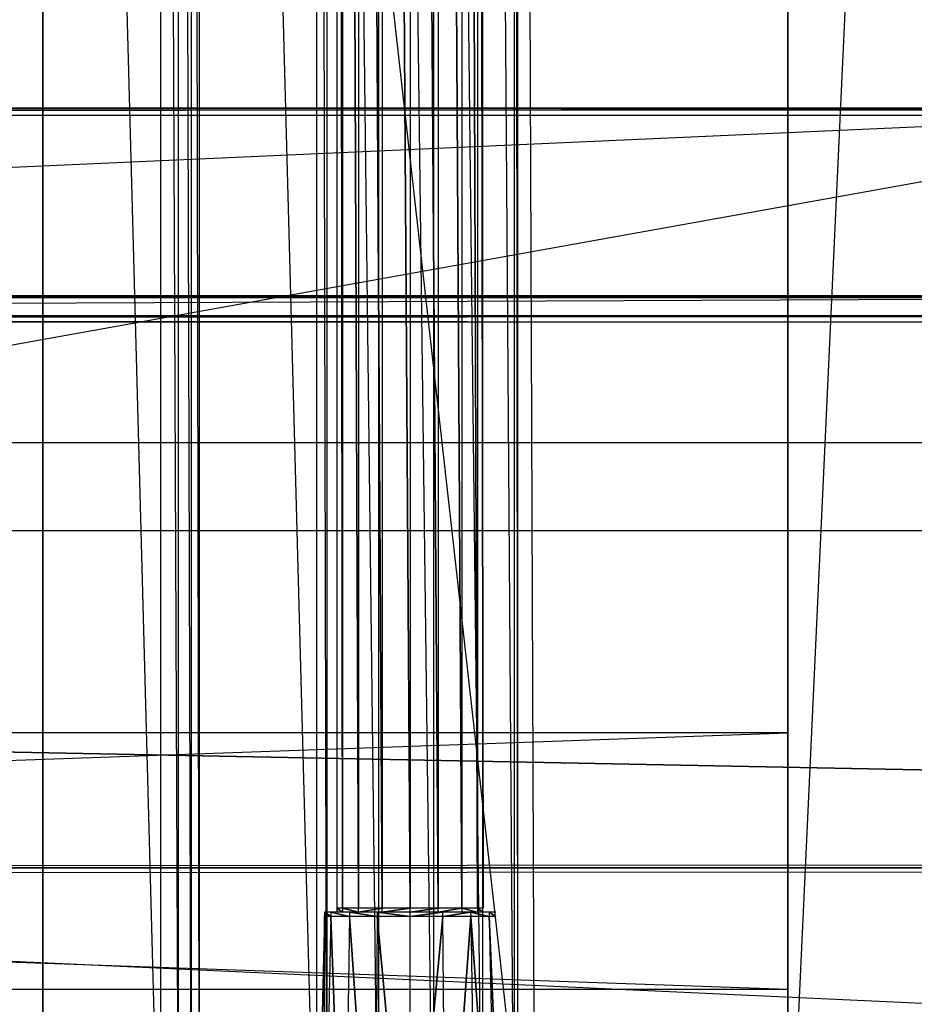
# Model space of a CAD drawing. Extents: x 0 to 1.4, y -0.5 to 0.
# Tile 26 of 44: x 0.91 to 0.98, y -0.46 to -0.39. Entities that reach past the tile are written whole.
import ezdxf

# ---------------------------------------------------------------- set-up
doc = ezdxf.new("R2010")
doc.units = 0
for name, color, linetype in [('L10_KORPUS_LEGATO_BO_X_13620__Y', 7, 'CONTINUOUS'), ('L12_KORPUS_LEGATO_3_N_B21700___', 7, 'CONTINUOUS'), ('L15_KORPUS_LEGATO_0_N_B21700___', 7, 'CONTINUOUS'), ('L17_KORPUS_LEGATO_MS_X_190__Y_4', 7, 'CONTINUOUS'), ('L20_KORPUS_LEGATO_TV_X_5400__Y_', 7, 'CONTINUOUS'), ('L21_DRAWERBOX_LEGATO_REL_7_X_13', 7, 'CONTINUOUS'), ('L23_DRAWERBOX_LEGATO_REL_5_X_36', 7, 'CONTINUOUS'), ('L25_DRAWERBOX_LEGATO_REL_3_X_42', 7, 'CONTINUOUS'), ('L7_PLATTE_LEGATO_0_N_B21700____', 7, 'CONTINUOUS')]:
    doc.layers.add(name, color=color, linetype=linetype)

msp = doc.modelspace()

# ---------------------------------------------------------------- linework, layer by layer
at = {"layer": 'L10_KORPUS_LEGATO_BO_X_13620__Y', "color": 8}
for points, invisible_edges in [([(1.381, -0.479447, 0.02), (0.019, -0.069947, 0.02), (0.019, -0.479447, 0.02), (1.381, -0.479447, 0.02)], 13), ([(0.019, -0.069947, 0.02), (1.381, -0.479447, 0.02), (1.381, -0.069947, 0.02), (0.019, -0.069947, 0.02)], 14), ([(1.381, -0.069947, 0.001), (0.019, -0.479447, 0.001), (0.019, -0.069947, 0.001), (1.381, -0.069947, 0.001)], 13), ([(0.019, -0.479447, 0.001), (1.381, -0.069947, 0.001), (1.381, -0.479447, 0.001), (0.019, -0.479447, 0.001)], 14)]:
    msp.add_3dface(points, dxfattribs=dict(at, invisible_edges=invisible_edges))
at = {"layer": 'L12_KORPUS_LEGATO_3_N_B21700___', "color": 8}
for points, invisible_edges in [([(0.019, -0.479447, 0.483), (0.079, -0.419447, 0.483), (1.381, -0.479447, 0.483), (0.019, -0.479447, 0.483)], 10), ([(1.381, -0.479447, 0.502), (0.079, -0.419447, 0.502), (0.019, -0.479447, 0.502), (1.381, -0.479447, 0.502)], 13), ([(1.381, -0.479447, 0.483), (0.079, -0.419447, 0.483), (1.321, -0.419447, 0.483), (1.381, -0.479447, 0.483)], 15), ([(0.079, -0.419447, 0.502), (1.321, -0.419447, 0.483), (0.079, -0.419447, 0.483), (0.079, -0.419447, 0.502)], 13), ([(1.321, -0.419447, 0.483), (0.079, -0.419447, 0.502), (1.321, -0.419447, 0.502), (1.321, -0.419447, 0.483)], 14), ([(0.079, -0.419447, 0.502), (1.381, -0.479447, 0.502), (1.321, -0.419447, 0.502), (0.079, -0.419447, 0.502)], 14)]:
    msp.add_3dface(points, dxfattribs=dict(at, invisible_edges=invisible_edges))
at = {"layer": 'L15_KORPUS_LEGATO_0_N_B21700___', "color": 8}
for points, invisible_edges in [([(0.075, -0.425947, 0.502), (1.35, -0.450947, 0.502), (0.05, -0.450947, 0.502), (0.075, -0.425947, 0.502)], 13), ([(1.35, -0.450947, 0.512), (0.075, -0.425947, 0.512), (0.05, -0.450947, 0.512), (1.35, -0.450947, 0.512)], 13), ([(1.35, -0.450947, 0.502), (0.075, -0.425947, 0.502), (1.325, -0.425947, 0.502), (1.35, -0.450947, 0.502)], 14), ([(0.075, -0.425947, 0.512), (1.35, -0.450947, 0.512), (1.325, -0.425947, 0.512), (0.075, -0.425947, 0.512)], 14), ([(0.075, -0.425947, 0.512), (1.325, -0.425947, 0.502), (0.075, -0.425947, 0.502), (0.075, -0.425947, 0.512)], 13), ([(1.325, -0.425947, 0.502), (0.075, -0.425947, 0.512), (1.325, -0.425947, 0.512), (1.325, -0.425947, 0.502)], 14), ([(1.35, -0.450947, 0.502), (0.05, -0.450947, 0.512), (0.05, -0.450947, 0.502), (1.35, -0.450947, 0.502)], 13), ([(0.05, -0.450947, 0.512), (1.35, -0.450947, 0.502), (1.35, -0.450947, 0.512), (0.05, -0.450947, 0.512)], 14)]:
    msp.add_3dface(points, dxfattribs=dict(at, invisible_edges=invisible_edges))
at = {"layer": 'L17_KORPUS_LEGATO_MS_X_190__Y_4', "color": 8}
for points, invisible_edges in [([(0.97, -0.069937, 0.483), (0.97, -0.478937, 0.02), (0.97, -0.478937, 0.483), (0.97, -0.069937, 0.483)], 13), ([(0.97, -0.478937, 0.02), (0.97, -0.069937, 0.483), (0.97, -0.069937, 0.02), (0.97, -0.478937, 0.02)], 14), ([(0.989, -0.069937, 0.02), (0.97, -0.478937, 0.02), (0.97, -0.069937, 0.02), (0.989, -0.069937, 0.02)], 13), ([(0.97, -0.478937, 0.02), (0.989, -0.069937, 0.02), (0.989, -0.478937, 0.02), (0.97, -0.478937, 0.02)], 14), ([(0.989, -0.478937, 0.483), (0.97, -0.069937, 0.483), (0.97, -0.478937, 0.483), (0.989, -0.478937, 0.483)], 13), ([(0.97, -0.069937, 0.483), (0.989, -0.478937, 0.483), (0.989, -0.069937, 0.483), (0.97, -0.069937, 0.483)], 14)]:
    msp.add_3dface(points, dxfattribs=dict(at, invisible_edges=invisible_edges))
at = {"layer": 'L20_KORPUS_LEGATO_TV_X_5400__Y_', "color": 8}
for points, invisible_edges in [([(0.43, -0.440937, 0.37), (0.97, -0.440937, 0.3), (0.43, -0.440937, 0.3), (0.43, -0.440937, 0.37)], 13), ([(0.97, -0.440937, 0.3), (0.43, -0.440937, 0.37), (0.97, -0.440937, 0.37), (0.97, -0.440937, 0.3)], 14), ([(0.97, -0.440937, 0.3), (0.43, -0.459937, 0.3), (0.43, -0.440937, 0.3), (0.97, -0.440937, 0.3)], 13), ([(0.43, -0.459937, 0.3), (0.97, -0.440937, 0.3), (0.97, -0.459937, 0.3), (0.43, -0.459937, 0.3)], 14), ([(0.97, -0.459937, 0.37), (0.43, -0.440937, 0.37), (0.43, -0.459937, 0.37), (0.97, -0.459937, 0.37)], 13), ([(0.43, -0.440937, 0.37), (0.97, -0.459937, 0.37), (0.97, -0.440937, 0.37), (0.43, -0.440937, 0.37)], 14), ([(0.97, -0.440937, 0.3), (0.97, -0.459937, 0.37), (0.97, -0.459937, 0.3), (0.97, -0.440937, 0.3)], 13), ([(0.97, -0.459937, 0.37), (0.97, -0.440937, 0.3), (0.97, -0.440937, 0.37), (0.97, -0.459937, 0.37)], 14), ([(0.97, -0.459937, 0.37), (0.43, -0.459937, 0.3), (0.97, -0.459937, 0.3), (0.97, -0.459937, 0.37)], 13), ([(0.43, -0.459937, 0.3), (0.97, -0.459937, 0.37), (0.43, -0.459937, 0.37), (0.43, -0.459937, 0.3)], 14)]:
    msp.add_3dface(points, dxfattribs=dict(at, invisible_edges=invisible_edges))
at = {"layer": 'L21_DRAWERBOX_LEGATO_REL_7_X_13', "color": 8}
for points, invisible_edges in [([(0.936581, -0.143961, 0.1666), (0.936993, -0.453924, 0.164526), (0.936581, -0.453924, 0.1666), (0.936581, -0.143961, 0.1666)], 13), ([(0.936993, -0.453924, 0.164526), (0.936581, -0.143961, 0.1666), (0.936993, -0.143961, 0.164526), (0.936993, -0.453924, 0.164526)], 14), ([(0.936993, -0.453924, 0.168674), (0.936581, -0.143961, 0.1666), (0.936581, -0.453924, 0.1666), (0.936993, -0.453924, 0.168674)], 13), ([(0.936581, -0.143961, 0.1666), (0.936993, -0.453924, 0.168674), (0.936993, -0.143961, 0.168674), (0.936581, -0.143961, 0.1666)], 14), ([(0.936993, -0.143961, 0.164526), (0.938168, -0.453924, 0.162768), (0.936993, -0.453924, 0.164526), (0.936993, -0.143961, 0.164526)], 13), ([(0.938168, -0.453924, 0.162768), (0.936993, -0.143961, 0.164526), (0.938168, -0.143961, 0.162768), (0.938168, -0.453924, 0.162768)], 14), ([(0.938168, -0.453924, 0.170432), (0.936993, -0.143961, 0.168674), (0.936993, -0.453924, 0.168674), (0.938168, -0.453924, 0.170432)], 13), ([(0.936993, -0.143961, 0.168674), (0.938168, -0.453924, 0.170432), (0.938168, -0.143961, 0.170432), (0.936993, -0.143961, 0.168674)], 14), ([(0.938168, -0.143961, 0.162768), (0.939926, -0.453924, 0.161593), (0.938168, -0.453924, 0.162768), (0.938168, -0.143961, 0.162768)], 13), ([(0.939926, -0.453924, 0.161593), (0.938168, -0.143961, 0.162768), (0.939926, -0.143961, 0.161593), (0.939926, -0.453924, 0.161593)], 14), ([(0.939926, -0.453924, 0.171607), (0.938168, -0.143961, 0.170432), (0.938168, -0.453924, 0.170432), (0.939926, -0.453924, 0.171607)], 13), ([(0.938168, -0.143961, 0.170432), (0.939926, -0.453924, 0.171607), (0.939926, -0.143961, 0.171607), (0.938168, -0.143961, 0.170432)], 14), ([(0.939926, -0.143961, 0.161593), (0.942, -0.453924, 0.161181), (0.939926, -0.453924, 0.161593), (0.939926, -0.143961, 0.161593)], 13), ([(0.942, -0.453924, 0.161181), (0.939926, -0.143961, 0.161593), (0.942, -0.143961, 0.161181), (0.942, -0.453924, 0.161181)], 14), ([(0.942, -0.453924, 0.172019), (0.939926, -0.143961, 0.171607), (0.939926, -0.453924, 0.171607), (0.942, -0.453924, 0.172019)], 13), ([(0.939926, -0.143961, 0.171607), (0.942, -0.453924, 0.172019), (0.942, -0.143961, 0.172019), (0.939926, -0.143961, 0.171607)], 14), ([(0.944074, -0.453924, 0.171607), (0.942, -0.143961, 0.172019), (0.942, -0.453924, 0.172019), (0.944074, -0.453924, 0.171607)], 13), ([(0.942, -0.143961, 0.172019), (0.944074, -0.453924, 0.171607), (0.944074, -0.143961, 0.171607), (0.942, -0.143961, 0.172019)], 14), ([(0.942, -0.143961, 0.161181), (0.944074, -0.453924, 0.161593), (0.942, -0.453924, 0.161181), (0.942, -0.143961, 0.161181)], 13), ([(0.944074, -0.453924, 0.161593), (0.942, -0.143961, 0.161181), (0.944074, -0.143961, 0.161593), (0.944074, -0.453924, 0.161593)], 14), ([(0.945832, -0.453924, 0.170432), (0.944074, -0.143961, 0.171607), (0.944074, -0.453924, 0.171607), (0.945832, -0.453924, 0.170432)], 13), ([(0.944074, -0.143961, 0.171607), (0.945832, -0.453924, 0.170432), (0.945832, -0.143961, 0.170432), (0.944074, -0.143961, 0.171607)], 14), ([(0.944074, -0.143961, 0.161593), (0.945832, -0.453924, 0.162768), (0.944074, -0.453924, 0.161593), (0.944074, -0.143961, 0.161593)], 13), ([(0.945832, -0.453924, 0.162768), (0.944074, -0.143961, 0.161593), (0.945832, -0.143961, 0.162768), (0.945832, -0.453924, 0.162768)], 14), ([(0.947007, -0.453924, 0.168674), (0.945832, -0.143961, 0.170432), (0.945832, -0.453924, 0.170432), (0.947007, -0.453924, 0.168674)], 13), ([(0.945832, -0.143961, 0.170432), (0.947007, -0.453924, 0.168674), (0.947007, -0.143961, 0.168674), (0.945832, -0.143961, 0.170432)], 14), ([(0.945832, -0.143961, 0.162768), (0.947007, -0.453924, 0.164526), (0.945832, -0.453924, 0.162768), (0.945832, -0.143961, 0.162768)], 13), ([(0.947007, -0.453924, 0.164526), (0.945832, -0.143961, 0.162768), (0.947007, -0.143961, 0.164526), (0.947007, -0.453924, 0.164526)], 14), ([(0.947419, -0.453924, 0.1666), (0.947007, -0.143961, 0.168674), (0.947007, -0.453924, 0.168674), (0.947419, -0.453924, 0.1666)], 13), ([(0.947007, -0.143961, 0.168674), (0.947419, -0.453924, 0.1666), (0.947419, -0.143961, 0.1666), (0.947007, -0.143961, 0.168674)], 14), ([(0.947007, -0.143961, 0.164526), (0.947419, -0.453924, 0.1666), (0.947007, -0.453924, 0.164526), (0.947007, -0.143961, 0.164526)], 13), ([(0.947419, -0.453924, 0.1666), (0.947007, -0.143961, 0.164526), (0.947419, -0.143961, 0.1666), (0.947419, -0.453924, 0.1666)], 14), ([(0.936993, -0.454236, 0.168674), (0.936581, -0.453924, 0.1666), (0.936581, -0.454236, 0.1666), (0.936993, -0.454236, 0.168674)], 13), ([(0.936581, -0.453924, 0.1666), (0.936993, -0.454236, 0.168674), (0.936993, -0.453924, 0.168674), (0.936581, -0.453924, 0.1666)], 14), ([(0.936581, -0.453924, 0.1666), (0.936993, -0.454236, 0.164526), (0.936581, -0.454236, 0.1666), (0.936581, -0.453924, 0.1666)], 13), ([(0.936993, -0.454236, 0.164526), (0.936581, -0.453924, 0.1666), (0.936993, -0.453924, 0.164526), (0.936993, -0.454236, 0.164526)], 14), ([(0.938168, -0.454236, 0.170432), (0.936993, -0.453924, 0.168674), (0.936993, -0.454236, 0.168674), (0.938168, -0.454236, 0.170432)], 13), ([(0.936993, -0.453924, 0.168674), (0.938168, -0.454236, 0.170432), (0.938168, -0.453924, 0.170432), (0.936993, -0.453924, 0.168674)], 14), ([(0.936993, -0.453924, 0.164526), (0.938168, -0.454236, 0.162768), (0.936993, -0.454236, 0.164526), (0.936993, -0.453924, 0.164526)], 13), ([(0.938168, -0.454236, 0.162768), (0.936993, -0.453924, 0.164526), (0.938168, -0.453924, 0.162768), (0.938168, -0.454236, 0.162768)], 14), ([(0.938168, -0.454236, 0.170432), (0.939926, -0.453924, 0.171607), (0.938168, -0.453924, 0.170432), (0.938168, -0.454236, 0.170432)], 13), ([(0.939926, -0.453924, 0.171607), (0.938168, -0.454236, 0.170432), (0.939926, -0.454236, 0.171607), (0.939926, -0.453924, 0.171607)], 14), ([(0.939926, -0.453924, 0.161593), (0.938168, -0.454236, 0.162768), (0.938168, -0.453924, 0.162768), (0.939926, -0.453924, 0.161593)], 13), ([(0.938168, -0.454236, 0.162768), (0.939926, -0.453924, 0.161593), (0.939926, -0.454236, 0.161593), (0.938168, -0.454236, 0.162768)], 14), ([(0.939926, -0.454236, 0.171607), (0.942, -0.453924, 0.172019), (0.939926, -0.453924, 0.171607), (0.939926, -0.454236, 0.171607)], 13), ([(0.942, -0.453924, 0.172019), (0.939926, -0.454236, 0.171607), (0.942, -0.454236, 0.172019), (0.942, -0.453924, 0.172019)], 14), ([(0.942, -0.453924, 0.161181), (0.939926, -0.454236, 0.161593), (0.939926, -0.453924, 0.161593), (0.942, -0.453924, 0.161181)], 13), ([(0.939926, -0.454236, 0.161593), (0.942, -0.453924, 0.161181), (0.942, -0.454236, 0.161181), (0.939926, -0.454236, 0.161593)], 14), ([(0.944074, -0.453924, 0.161593), (0.942, -0.454236, 0.161181), (0.942, -0.453924, 0.161181), (0.944074, -0.453924, 0.161593)], 13), ([(0.942, -0.454236, 0.161181), (0.944074, -0.453924, 0.161593), (0.944074, -0.454236, 0.161593), (0.942, -0.454236, 0.161181)], 14), ([(0.942, -0.454236, 0.172019), (0.944074, -0.453924, 0.171607), (0.942, -0.453924, 0.172019), (0.942, -0.454236, 0.172019)], 13), ([(0.944074, -0.453924, 0.171607), (0.942, -0.454236, 0.172019), (0.944074, -0.454236, 0.171607), (0.944074, -0.453924, 0.171607)], 14), ([(0.945832, -0.453924, 0.162768), (0.944074, -0.454236, 0.161593), (0.944074, -0.453924, 0.161593), (0.945832, -0.453924, 0.162768)], 13), ([(0.944074, -0.454236, 0.161593), (0.945832, -0.453924, 0.162768), (0.945832, -0.454236, 0.162768), (0.944074, -0.454236, 0.161593)], 14), ([(0.944074, -0.454236, 0.171607), (0.945832, -0.453924, 0.170432), (0.944074, -0.453924, 0.171607), (0.944074, -0.454236, 0.171607)], 13), ([(0.945832, -0.453924, 0.170432), (0.944074, -0.454236, 0.171607), (0.945832, -0.454236, 0.170432), (0.945832, -0.453924, 0.170432)], 14), ([(0.945832, -0.453924, 0.162768), (0.947007, -0.454236, 0.164526), (0.945832, -0.454236, 0.162768), (0.945832, -0.453924, 0.162768)], 13), ([(0.947007, -0.454236, 0.164526), (0.945832, -0.453924, 0.162768), (0.947007, -0.453924, 0.164526), (0.947007, -0.454236, 0.164526)], 14), ([(0.947007, -0.454236, 0.168674), (0.945832, -0.453924, 0.170432), (0.945832, -0.454236, 0.170432), (0.947007, -0.454236, 0.168674)], 13), ([(0.945832, -0.453924, 0.170432), (0.947007, -0.454236, 0.168674), (0.947007, -0.453924, 0.168674), (0.945832, -0.453924, 0.170432)], 14), ([(0.947007, -0.453924, 0.164526), (0.947419, -0.454236, 0.1666), (0.947007, -0.454236, 0.164526), (0.947007, -0.453924, 0.164526)], 13), ([(0.947419, -0.454236, 0.1666), (0.947007, -0.453924, 0.164526), (0.947419, -0.453924, 0.1666), (0.947419, -0.454236, 0.1666)], 14), ([(0.947419, -0.454236, 0.1666), (0.947007, -0.453924, 0.168674), (0.947007, -0.454236, 0.168674), (0.947419, -0.454236, 0.1666)], 13), ([(0.947007, -0.453924, 0.168674), (0.947419, -0.454236, 0.1666), (0.947419, -0.453924, 0.1666), (0.947007, -0.453924, 0.168674)], 14), ([(0.93559, -0.480736, 0.169255), (0.935646, -0.454542, 0.1666), (0.935062, -0.480736, 0.1666), (0.93559, -0.480736, 0.169255)], 13), ([(0.935646, -0.454542, 0.1666), (0.93559, -0.480736, 0.163945), (0.935062, -0.480736, 0.1666), (0.935646, -0.454542, 0.1666)], 13), ([(0.937094, -0.480736, 0.171505), (0.93613, -0.454542, 0.169031), (0.93559, -0.480736, 0.169255), (0.937094, -0.480736, 0.171505)], 13), ([(0.935646, -0.454542, 0.1666), (0.93559, -0.480736, 0.169255), (0.93613, -0.454542, 0.169031), (0.935646, -0.454542, 0.1666)], 14), ([(0.93559, -0.480736, 0.163945), (0.935646, -0.454542, 0.1666), (0.93613, -0.454542, 0.164169), (0.93559, -0.480736, 0.163945)], 14), ([(0.93613, -0.454542, 0.164169), (0.937094, -0.480736, 0.161695), (0.93559, -0.480736, 0.163945), (0.93613, -0.454542, 0.164169)], 13), ([(0.935653, -0.454236, 0.1666), (0.93613, -0.454542, 0.164169), (0.935646, -0.454542, 0.1666), (0.935653, -0.454236, 0.1666)], 13), ([(0.93613, -0.454542, 0.169031), (0.935653, -0.454236, 0.1666), (0.935646, -0.454542, 0.1666), (0.93613, -0.454542, 0.169031)], 13), ([(0.935653, -0.454236, 0.1666), (0.936993, -0.454236, 0.164526), (0.936136, -0.454236, 0.164171), (0.935653, -0.454236, 0.1666)], 13), ([(0.936993, -0.454236, 0.164526), (0.935653, -0.454236, 0.1666), (0.936581, -0.454236, 0.1666), (0.936993, -0.454236, 0.164526)], 14), ([(0.936136, -0.454236, 0.169029), (0.936581, -0.454236, 0.1666), (0.935653, -0.454236, 0.1666), (0.936136, -0.454236, 0.169029)], 13), ([(0.93613, -0.454542, 0.164169), (0.935653, -0.454236, 0.1666), (0.936136, -0.454236, 0.164171), (0.93613, -0.454542, 0.164169)], 14), ([(0.935653, -0.454236, 0.1666), (0.93613, -0.454542, 0.169031), (0.936136, -0.454236, 0.169029), (0.935653, -0.454236, 0.1666)], 14), ([(0.936136, -0.454236, 0.164171), (0.937507, -0.454542, 0.162107), (0.93613, -0.454542, 0.164169), (0.936136, -0.454236, 0.164171)], 13), ([(0.937507, -0.454542, 0.171093), (0.936136, -0.454236, 0.169029), (0.93613, -0.454542, 0.169031), (0.937507, -0.454542, 0.171093)], 13), ([(0.93613, -0.454542, 0.169031), (0.937094, -0.480736, 0.171505), (0.937507, -0.454542, 0.171093), (0.93613, -0.454542, 0.169031)], 14), ([(0.937094, -0.480736, 0.161695), (0.93613, -0.454542, 0.164169), (0.937507, -0.454542, 0.162107), (0.937094, -0.480736, 0.161695)], 14), ([(0.936581, -0.454236, 0.1666), (0.936136, -0.454236, 0.169029), (0.936993, -0.454236, 0.168674), (0.936581, -0.454236, 0.1666)], 14), ([(0.936136, -0.454236, 0.164171), (0.938168, -0.454236, 0.162768), (0.937512, -0.454236, 0.162112), (0.936136, -0.454236, 0.164171)], 13), ([(0.938168, -0.454236, 0.162768), (0.936136, -0.454236, 0.164171), (0.936993, -0.454236, 0.164526), (0.938168, -0.454236, 0.162768)], 14), ([(0.936136, -0.454236, 0.169029), (0.938168, -0.454236, 0.170432), (0.936993, -0.454236, 0.168674), (0.936136, -0.454236, 0.169029)], 13), ([(0.938168, -0.454236, 0.170432), (0.936136, -0.454236, 0.169029), (0.937512, -0.454236, 0.171088), (0.938168, -0.454236, 0.170432)], 14), ([(0.937507, -0.454542, 0.162107), (0.936136, -0.454236, 0.164171), (0.937512, -0.454236, 0.162112), (0.937507, -0.454542, 0.162107)], 14), ([(0.936136, -0.454236, 0.169029), (0.937507, -0.454542, 0.171093), (0.937512, -0.454236, 0.171088), (0.936136, -0.454236, 0.169029)], 14), ([(0.937507, -0.454542, 0.162107), (0.939345, -0.480736, 0.160191), (0.937094, -0.480736, 0.161695), (0.937507, -0.454542, 0.162107)], 13), ([(0.939345, -0.480736, 0.173009), (0.937507, -0.454542, 0.171093), (0.937094, -0.480736, 0.171505), (0.939345, -0.480736, 0.173009)], 13), ([(0.939568, -0.454542, 0.17247), (0.937512, -0.454236, 0.171088), (0.937507, -0.454542, 0.171093), (0.939568, -0.454542, 0.17247)], 13), ([(0.937512, -0.454236, 0.162112), (0.939568, -0.454542, 0.16073), (0.937507, -0.454542, 0.162107), (0.937512, -0.454236, 0.162112)], 13), ([(0.939345, -0.480736, 0.160191), (0.937507, -0.454542, 0.162107), (0.939568, -0.454542, 0.16073), (0.939345, -0.480736, 0.160191)], 14), ([(0.937507, -0.454542, 0.171093), (0.939345, -0.480736, 0.173009), (0.939568, -0.454542, 0.17247), (0.937507, -0.454542, 0.171093)], 14), ([(0.937512, -0.454236, 0.162112), (0.939926, -0.454236, 0.161593), (0.939571, -0.454236, 0.160736), (0.937512, -0.454236, 0.162112)], 13), ([(0.939926, -0.454236, 0.161593), (0.937512, -0.454236, 0.162112), (0.938168, -0.454236, 0.162768), (0.939926, -0.454236, 0.161593)], 14), ([(0.937512, -0.454236, 0.171088), (0.939926, -0.454236, 0.171607), (0.938168, -0.454236, 0.170432), (0.937512, -0.454236, 0.171088)], 13), ([(0.939926, -0.454236, 0.171607), (0.937512, -0.454236, 0.171088), (0.939571, -0.454236, 0.172464), (0.939926, -0.454236, 0.171607)], 14), ([(0.937512, -0.454236, 0.171088), (0.939568, -0.454542, 0.17247), (0.939571, -0.454236, 0.172464), (0.937512, -0.454236, 0.171088)], 14), ([(0.939568, -0.454542, 0.16073), (0.937512, -0.454236, 0.162112), (0.939571, -0.454236, 0.160736), (0.939568, -0.454542, 0.16073)], 14), ([(0.939568, -0.454542, 0.16073), (0.942, -0.480736, 0.159663), (0.939345, -0.480736, 0.160191), (0.939568, -0.454542, 0.16073)], 13), ([(0.942, -0.480736, 0.173537), (0.939568, -0.454542, 0.17247), (0.939345, -0.480736, 0.173009), (0.942, -0.480736, 0.173537)], 13), ([(0.942, -0.454542, 0.172953), (0.939571, -0.454236, 0.172464), (0.939568, -0.454542, 0.17247), (0.942, -0.454542, 0.172953)], 13), ([(0.939571, -0.454236, 0.160736), (0.942, -0.454542, 0.160247), (0.939568, -0.454542, 0.16073), (0.939571, -0.454236, 0.160736)], 13), ([(0.942, -0.480736, 0.159663), (0.939568, -0.454542, 0.16073), (0.942, -0.454542, 0.160247), (0.942, -0.480736, 0.159663)], 14), ([(0.939568, -0.454542, 0.17247), (0.942, -0.480736, 0.173537), (0.942, -0.454542, 0.172953), (0.939568, -0.454542, 0.17247)], 14), ([(0.939571, -0.454236, 0.160736), (0.942, -0.454236, 0.161181), (0.942, -0.454236, 0.160253), (0.939571, -0.454236, 0.160736)], 13), ([(0.942, -0.454236, 0.161181), (0.939571, -0.454236, 0.160736), (0.939926, -0.454236, 0.161593), (0.942, -0.454236, 0.161181)], 14), ([(0.939571, -0.454236, 0.172464), (0.942, -0.454236, 0.172019), (0.939926, -0.454236, 0.171607), (0.939571, -0.454236, 0.172464)], 13), ([(0.942, -0.454236, 0.172019), (0.939571, -0.454236, 0.172464), (0.942, -0.454236, 0.172947), (0.942, -0.454236, 0.172019)], 14), ([(0.939571, -0.454236, 0.172464), (0.942, -0.454542, 0.172953), (0.942, -0.454236, 0.172947), (0.939571, -0.454236, 0.172464)], 14), ([(0.942, -0.454542, 0.160247), (0.939571, -0.454236, 0.160736), (0.942, -0.454236, 0.160253), (0.942, -0.454542, 0.160247)], 14), ([(0.942, -0.454236, 0.161181), (0.944429, -0.454236, 0.160736), (0.942, -0.454236, 0.160253), (0.942, -0.454236, 0.161181)], 13), ([(0.944429, -0.454236, 0.160736), (0.942, -0.454236, 0.161181), (0.944074, -0.454236, 0.161593), (0.944429, -0.454236, 0.160736)], 14), ([(0.942, -0.454236, 0.172019), (0.944429, -0.454236, 0.172464), (0.944074, -0.454236, 0.171607), (0.942, -0.454236, 0.172019)], 13), ([(0.944429, -0.454236, 0.172464), (0.942, -0.454236, 0.172019), (0.942, -0.454236, 0.172947), (0.944429, -0.454236, 0.172464)], 14), ([(0.942, -0.454542, 0.172953), (0.944429, -0.454236, 0.172464), (0.942, -0.454236, 0.172947), (0.942, -0.454542, 0.172953)], 13), ([(0.944429, -0.454236, 0.172464), (0.942, -0.454542, 0.172953), (0.944431, -0.454542, 0.17247), (0.944429, -0.454236, 0.172464)], 14), ([(0.944429, -0.454236, 0.160736), (0.942, -0.454542, 0.160247), (0.942, -0.454236, 0.160253), (0.944429, -0.454236, 0.160736)], 13), ([(0.942, -0.454542, 0.160247), (0.944429, -0.454236, 0.160736), (0.944431, -0.454542, 0.16073), (0.942, -0.454542, 0.160247)], 14), ([(0.944431, -0.454542, 0.16073), (0.942, -0.480736, 0.159663), (0.942, -0.454542, 0.160247), (0.944431, -0.454542, 0.16073)], 13), ([(0.942, -0.480736, 0.159663), (0.944431, -0.454542, 0.16073), (0.944655, -0.480736, 0.160191), (0.942, -0.480736, 0.159663)], 14), ([(0.942, -0.480736, 0.173537), (0.944431, -0.454542, 0.17247), (0.942, -0.454542, 0.172953), (0.942, -0.480736, 0.173537)], 13), ([(0.944431, -0.454542, 0.17247), (0.942, -0.480736, 0.173537), (0.944655, -0.480736, 0.173009), (0.944431, -0.454542, 0.17247)], 14), ([(0.944074, -0.454236, 0.171607), (0.946488, -0.454236, 0.171088), (0.945832, -0.454236, 0.170432), (0.944074, -0.454236, 0.171607)], 13), ([(0.946488, -0.454236, 0.171088), (0.944074, -0.454236, 0.171607), (0.944429, -0.454236, 0.172464), (0.946488, -0.454236, 0.171088)], 14), ([(0.944074, -0.454236, 0.161593), (0.946488, -0.454236, 0.162112), (0.944429, -0.454236, 0.160736), (0.944074, -0.454236, 0.161593)], 13), ([(0.946488, -0.454236, 0.162112), (0.944074, -0.454236, 0.161593), (0.945832, -0.454236, 0.162768), (0.946488, -0.454236, 0.162112)], 14), ([(0.946488, -0.454236, 0.162112), (0.944431, -0.454542, 0.16073), (0.944429, -0.454236, 0.160736), (0.946488, -0.454236, 0.162112)], 13), ([(0.944431, -0.454542, 0.17247), (0.946488, -0.454236, 0.171088), (0.944429, -0.454236, 0.172464), (0.944431, -0.454542, 0.17247)], 13), ([(0.944431, -0.454542, 0.16073), (0.946488, -0.454236, 0.162112), (0.946492, -0.454542, 0.162107), (0.944431, -0.454542, 0.16073)], 14), ([(0.946488, -0.454236, 0.171088), (0.944431, -0.454542, 0.17247), (0.946492, -0.454542, 0.171093), (0.946488, -0.454236, 0.171088)], 14), ([(0.944655, -0.480736, 0.173009), (0.946492, -0.454542, 0.171093), (0.944431, -0.454542, 0.17247), (0.944655, -0.480736, 0.173009)], 13), ([(0.946492, -0.454542, 0.162107), (0.944655, -0.480736, 0.160191), (0.944431, -0.454542, 0.16073), (0.946492, -0.454542, 0.162107)], 13), ([(0.946492, -0.454542, 0.171093), (0.944655, -0.480736, 0.173009), (0.946905, -0.480736, 0.171505), (0.946492, -0.454542, 0.171093)], 14), ([(0.944655, -0.480736, 0.160191), (0.946492, -0.454542, 0.162107), (0.946905, -0.480736, 0.161695), (0.944655, -0.480736, 0.160191)], 14), ([(0.945832, -0.454236, 0.170432), (0.947863, -0.454236, 0.169029), (0.947007, -0.454236, 0.168674), (0.945832, -0.454236, 0.170432)], 13), ([(0.947863, -0.454236, 0.169029), (0.945832, -0.454236, 0.170432), (0.946488, -0.454236, 0.171088), (0.947863, -0.454236, 0.169029)], 14), ([(0.945832, -0.454236, 0.162768), (0.947863, -0.454236, 0.164171), (0.946488, -0.454236, 0.162112), (0.945832, -0.454236, 0.162768)], 13), ([(0.947863, -0.454236, 0.164171), (0.945832, -0.454236, 0.162768), (0.947007, -0.454236, 0.164526), (0.947863, -0.454236, 0.164171)], 14), ([(0.946488, -0.454236, 0.162112), (0.94787, -0.454542, 0.164169), (0.946492, -0.454542, 0.162107), (0.946488, -0.454236, 0.162112)], 13), ([(0.94787, -0.454542, 0.164169), (0.946488, -0.454236, 0.162112), (0.947863, -0.454236, 0.164171), (0.94787, -0.454542, 0.164169)], 14), ([(0.94787, -0.454542, 0.169031), (0.946488, -0.454236, 0.171088), (0.946492, -0.454542, 0.171093), (0.94787, -0.454542, 0.169031)], 13), ([(0.946488, -0.454236, 0.171088), (0.94787, -0.454542, 0.169031), (0.947863, -0.454236, 0.169029), (0.946488, -0.454236, 0.171088)], 14), ([(0.948409, -0.480736, 0.169255), (0.946492, -0.454542, 0.171093), (0.946905, -0.480736, 0.171505), (0.948409, -0.480736, 0.169255)], 13), ([(0.946492, -0.454542, 0.171093), (0.948409, -0.480736, 0.169255), (0.94787, -0.454542, 0.169031), (0.946492, -0.454542, 0.171093)], 14), ([(0.946492, -0.454542, 0.162107), (0.948409, -0.480736, 0.163945), (0.946905, -0.480736, 0.161695), (0.946492, -0.454542, 0.162107)], 13), ([(0.948409, -0.480736, 0.163945), (0.946492, -0.454542, 0.162107), (0.94787, -0.454542, 0.164169), (0.948409, -0.480736, 0.163945)], 14), ([(0.947007, -0.454236, 0.164526), (0.948346, -0.454236, 0.1666), (0.947863, -0.454236, 0.164171), (0.947007, -0.454236, 0.164526)], 13), ([(0.948346, -0.454236, 0.1666), (0.947007, -0.454236, 0.164526), (0.947419, -0.454236, 0.1666), (0.948346, -0.454236, 0.1666)], 14), ([(0.947007, -0.454236, 0.168674), (0.948346, -0.454236, 0.1666), (0.947419, -0.454236, 0.1666), (0.947007, -0.454236, 0.168674)], 13), ([(0.948346, -0.454236, 0.1666), (0.947007, -0.454236, 0.168674), (0.947863, -0.454236, 0.169029), (0.948346, -0.454236, 0.1666)], 14), ([(0.947863, -0.454236, 0.164171), (0.948353, -0.454542, 0.1666), (0.94787, -0.454542, 0.164169), (0.947863, -0.454236, 0.164171)], 13), ([(0.948353, -0.454542, 0.1666), (0.947863, -0.454236, 0.164171), (0.948346, -0.454236, 0.1666), (0.948353, -0.454542, 0.1666)], 14), ([(0.948353, -0.454542, 0.1666), (0.947863, -0.454236, 0.169029), (0.94787, -0.454542, 0.169031), (0.948353, -0.454542, 0.1666)], 13), ([(0.947863, -0.454236, 0.169029), (0.948353, -0.454542, 0.1666), (0.948346, -0.454236, 0.1666), (0.947863, -0.454236, 0.169029)], 14), ([(0.948937, -0.480736, 0.1666), (0.94787, -0.454542, 0.169031), (0.948409, -0.480736, 0.169255), (0.948937, -0.480736, 0.1666)], 13), ([(0.94787, -0.454542, 0.169031), (0.948937, -0.480736, 0.1666), (0.948353, -0.454542, 0.1666), (0.94787, -0.454542, 0.169031)], 14), ([(0.94787, -0.454542, 0.164169), (0.948937, -0.480736, 0.1666), (0.948409, -0.480736, 0.163945), (0.94787, -0.454542, 0.164169)], 13), ([(0.948937, -0.480736, 0.1666), (0.94787, -0.454542, 0.164169), (0.948353, -0.454542, 0.1666), (0.948937, -0.480736, 0.1666)], 14)]:
    msp.add_3dface(points, dxfattribs=dict(at, invisible_edges=invisible_edges))
at = {"layer": 'L23_DRAWERBOX_LEGATO_REL_5_X_36', "color": 8}
for points, invisible_edges in [([(0.914765, -0.156437, 0.048743), (0.914765, -0.480437, 0.032), (0.914765, -0.480437, 0.048743), (0.914765, -0.156437, 0.048743)], 13), ([(0.914765, -0.480437, 0.032), (0.914765, -0.156437, 0.048743), (0.914765, -0.156437, 0.032), (0.914765, -0.480437, 0.032)], 14), ([(0.914765, -0.156437, 0.032), (0.95125, -0.480437, 0.032), (0.914765, -0.480437, 0.032), (0.914765, -0.156437, 0.032)], 13), ([(0.95125, -0.480437, 0.032), (0.914765, -0.156437, 0.032), (0.95125, -0.156437, 0.032), (0.95125, -0.480437, 0.032)], 14), ([(0.923509, -0.480437, 0.055052), (0.914765, -0.156437, 0.048743), (0.914765, -0.480437, 0.048743), (0.923509, -0.480437, 0.055052)], 13), ([(0.914765, -0.156437, 0.048743), (0.923509, -0.480437, 0.055052), (0.923509, -0.156437, 0.055052), (0.914765, -0.156437, 0.048743)], 14), ([(0.924818, -0.480437, 0.056719), (0.923509, -0.156437, 0.055052), (0.923509, -0.480437, 0.055052), (0.924818, -0.480437, 0.056719)], 13), ([(0.923509, -0.156437, 0.055052), (0.924818, -0.480437, 0.056719), (0.924818, -0.156437, 0.056719), (0.923509, -0.156437, 0.055052)], 14), ([(0.92578, -0.480437, 0.058607), (0.924818, -0.156437, 0.056719), (0.924818, -0.480437, 0.056719), (0.92578, -0.480437, 0.058607)], 13), ([(0.924818, -0.156437, 0.056719), (0.92578, -0.480437, 0.058607), (0.92578, -0.156437, 0.058607), (0.924818, -0.156437, 0.056719)], 14), ([(0.926361, -0.480437, 0.060646), (0.92578, -0.156437, 0.058607), (0.92578, -0.480437, 0.058607), (0.926361, -0.480437, 0.060646)], 13), ([(0.92578, -0.156437, 0.058607), (0.926361, -0.480437, 0.060646), (0.926361, -0.156437, 0.060646), (0.92578, -0.156437, 0.058607)], 14), ([(0.93507, -0.480437, 0.113598), (0.926361, -0.156437, 0.060646), (0.926361, -0.480437, 0.060646), (0.93507, -0.480437, 0.113598)], 13), ([(0.926361, -0.156437, 0.060646), (0.93507, -0.480437, 0.113598), (0.93507, -0.156437, 0.113598), (0.926361, -0.156437, 0.060646)], 14), ([(0.935822, -0.480437, 0.114666), (0.93507, -0.156437, 0.113598), (0.93507, -0.480437, 0.113598), (0.935822, -0.480437, 0.114666)], 13), ([(0.93507, -0.156437, 0.113598), (0.935822, -0.480437, 0.114666), (0.935822, -0.156437, 0.114666), (0.93507, -0.156437, 0.113598)], 14), ([(0.939661, -0.480437, 0.115998), (0.935822, -0.156437, 0.114666), (0.935822, -0.480437, 0.114666), (0.939661, -0.480437, 0.115998)], 13), ([(0.935822, -0.156437, 0.114666), (0.939661, -0.480437, 0.115998), (0.939661, -0.156437, 0.115998), (0.935822, -0.156437, 0.114666)], 14), ([(0.943724, -0.480437, 0.115948), (0.939661, -0.156437, 0.115998), (0.939661, -0.480437, 0.115998), (0.943724, -0.480437, 0.115948)], 13), ([(0.939661, -0.156437, 0.115998), (0.943724, -0.480437, 0.115948), (0.943724, -0.156437, 0.115948), (0.939661, -0.156437, 0.115998)], 14), ([(0.94737, -0.480437, 0.114232), (0.943724, -0.156437, 0.115948), (0.943724, -0.480437, 0.115948), (0.94737, -0.480437, 0.114232)], 13), ([(0.943724, -0.156437, 0.115948), (0.94737, -0.480437, 0.114232), (0.94737, -0.156437, 0.114232), (0.943724, -0.156437, 0.115948)], 14), ([(0.949717, -0.480437, 0.110955), (0.94737, -0.156437, 0.114232), (0.94737, -0.480437, 0.114232), (0.949717, -0.480437, 0.110955)], 13), ([(0.94737, -0.156437, 0.114232), (0.949717, -0.480437, 0.110955), (0.949717, -0.156437, 0.110955), (0.94737, -0.156437, 0.114232)], 14), ([(0.949964, -0.480437, 0.10758), (0.949717, -0.156437, 0.110955), (0.949717, -0.480437, 0.110955), (0.949964, -0.480437, 0.10758)], 13), ([(0.949717, -0.156437, 0.110955), (0.949964, -0.480437, 0.10758), (0.949964, -0.156437, 0.10758), (0.949717, -0.156437, 0.110955)], 14), ([(0.95125, -0.480437, 0.032), (0.949964, -0.156437, 0.10758), (0.949964, -0.480437, 0.10758), (0.95125, -0.480437, 0.032)], 13), ([(0.949964, -0.156437, 0.10758), (0.95125, -0.480437, 0.032), (0.95125, -0.156437, 0.032), (0.949964, -0.156437, 0.10758)], 14)]:
    msp.add_3dface(points, dxfattribs=dict(at, invisible_edges=invisible_edges))
at = {"layer": 'L25_DRAWERBOX_LEGATO_REL_3_X_42', "color": 8}
for points, invisible_edges in [([(0.914765, -0.480437, 0.048), (0.485235, -0.156436, 0.048), (0.485235, -0.480437, 0.048), (0.914765, -0.480437, 0.048)], 13), ([(0.485235, -0.156436, 0.048), (0.914765, -0.480437, 0.048), (0.914765, -0.156436, 0.048), (0.485235, -0.156436, 0.048)], 14), ([(0.485235, -0.156437, 0.032), (0.914765, -0.480437, 0.032), (0.485235, -0.480437, 0.032), (0.485235, -0.156437, 0.032)], 13), ([(0.914765, -0.480437, 0.032), (0.485235, -0.156437, 0.032), (0.914765, -0.156437, 0.032), (0.914765, -0.480437, 0.032)], 14), ([(0.914765, -0.480437, 0.048), (0.914765, -0.156437, 0.032), (0.914765, -0.156436, 0.048), (0.914765, -0.480437, 0.048)], 14), ([(0.914765, -0.156437, 0.032), (0.914765, -0.480437, 0.048), (0.914765, -0.480437, 0.032), (0.914765, -0.156437, 0.032)], 13)]:
    msp.add_3dface(points, dxfattribs=dict(at, invisible_edges=invisible_edges))
at = {"layer": 'L7_PLATTE_LEGATO_0_N_B21700____', "color": 8}
for points, invisible_edges in [([(0.700121, -0.394777, 0.510578), (1.00734, -0.39463, 0.510205), (0.700121, -0.39463, 0.510205), (0.700121, -0.394777, 0.510578)], 13), ([(1.00734, -0.39463, 0.510205), (0.700121, -0.394777, 0.510578), (1.007338, -0.394777, 0.510578), (1.00734, -0.39463, 0.510205)], 14), ([(1.00734, -0.39463, 0.510205), (0.700121, -0.395145, 0.510205), (0.700121, -0.39463, 0.510205), (1.00734, -0.39463, 0.510205)], 13), ([(0.700121, -0.395145, 0.510205), (1.00734, -0.39463, 0.510205), (1.007325, -0.395145, 0.510205), (0.700121, -0.395145, 0.510205)], 14), ([(0.700121, -0.40854, 0.545552), (1.007338, -0.394777, 0.510578), (0.700121, -0.394777, 0.510578), (0.700121, -0.40854, 0.545552)], 13), ([(1.007338, -0.394777, 0.510578), (0.700121, -0.40854, 0.545552), (1.007325, -0.40854, 0.545552), (1.007338, -0.394777, 0.510578)], 14), ([(1.007325, -0.395145, 0.510205), (0.700121, -0.45042, 0.510205), (0.700121, -0.395145, 0.510205), (1.007325, -0.395145, 0.510205)], 10), ([(0.700121, -0.45042, 0.510205), (1.007325, -0.395145, 0.510205), (1.349194, -0.45043, 0.510205), (0.700121, -0.45042, 0.510205)], 13), ([(0.700121, -0.408606, 0.54572), (1.007325, -0.40854, 0.545552), (0.700121, -0.40854, 0.545552), (0.700121, -0.408606, 0.54572)], 13), ([(1.007325, -0.40854, 0.545552), (0.700121, -0.408606, 0.54572), (1.007325, -0.408606, 0.54572), (1.007325, -0.40854, 0.545552)], 14), ([(0.700121, -0.40869, 0.545933), (1.007325, -0.408606, 0.54572), (0.700121, -0.408606, 0.54572), (0.700121, -0.40869, 0.545933)], 13), ([(1.007325, -0.408606, 0.54572), (0.700121, -0.40869, 0.545933), (1.007325, -0.40869, 0.545933), (1.007325, -0.408606, 0.54572)], 14), ([(0.700121, -0.410026, 0.549328), (1.007325, -0.40869, 0.545933), (0.700121, -0.40869, 0.545933), (0.700121, -0.410026, 0.549328)], 13), ([(1.007325, -0.40869, 0.545933), (0.700121, -0.410026, 0.549328), (1.007325, -0.410026, 0.549328), (1.007325, -0.40869, 0.545933)], 14), ([(0.700121, -0.410068, 0.549434), (1.007325, -0.410026, 0.549328), (0.700121, -0.410026, 0.549328), (0.700121, -0.410068, 0.549434)], 13), ([(1.007325, -0.410026, 0.549328), (0.700121, -0.410068, 0.549434), (1.007325, -0.410068, 0.549434), (1.007325, -0.410026, 0.549328)], 14), ([(0.700121, -0.410291, 0.55), (1.007325, -0.410068, 0.549434), (0.700121, -0.410068, 0.549434), (0.700121, -0.410291, 0.55)], 13), ([(1.007325, -0.410068, 0.549434), (0.700121, -0.410291, 0.55), (1.007325, -0.410291, 0.55), (1.007325, -0.410068, 0.549434)], 14), ([(1.007325, -0.410479, 0.55), (0.700121, -0.410291, 0.55), (0.700121, -0.410479, 0.55), (1.007325, -0.410479, 0.55)], 13), ([(0.700121, -0.410291, 0.55), (1.007325, -0.410479, 0.55), (1.007325, -0.410291, 0.55), (0.700121, -0.410291, 0.55)], 14), ([(1.007519, -0.499312, 0.55), (0.700121, -0.410479, 0.55), (0.700121, -0.499312, 0.55), (1.007519, -0.499312, 0.55)], 13), ([(0.700121, -0.410479, 0.55), (1.007519, -0.499312, 0.55), (1.007325, -0.410479, 0.55), (0.700121, -0.410479, 0.55)], 10), ([(1.349194, -0.45043, 0.510205), (0.700121, -0.450935, 0.510205), (0.700121, -0.45042, 0.510205), (1.349194, -0.45043, 0.510205)], 13), ([(0.700121, -0.450935, 0.510205), (1.349194, -0.45043, 0.510205), (1.349194, -0.450946, 0.510205), (0.700121, -0.450935, 0.510205)], 14), ([(1.349194, -0.450946, 0.510205), (0.700121, -0.451451, 0.510552), (0.700121, -0.450935, 0.510205), (1.349194, -0.450946, 0.510205)], 13), ([(0.700121, -0.451451, 0.510552), (1.349194, -0.450946, 0.510205), (1.349715, -0.451461, 0.510552), (0.700121, -0.451451, 0.510552)], 14), ([(1.349715, -0.451461, 0.510552), (0.700121, -0.499768, 0.543077), (0.700121, -0.451451, 0.510552), (1.349715, -0.451461, 0.510552)], 13), ([(0.700121, -0.499768, 0.543077), (1.349715, -0.451461, 0.510552), (1.398595, -0.499778, 0.543077), (0.700121, -0.499768, 0.543077)], 14)]:
    msp.add_3dface(points, dxfattribs=dict(at, invisible_edges=invisible_edges))

doc.saveas('drawing.dxf')
